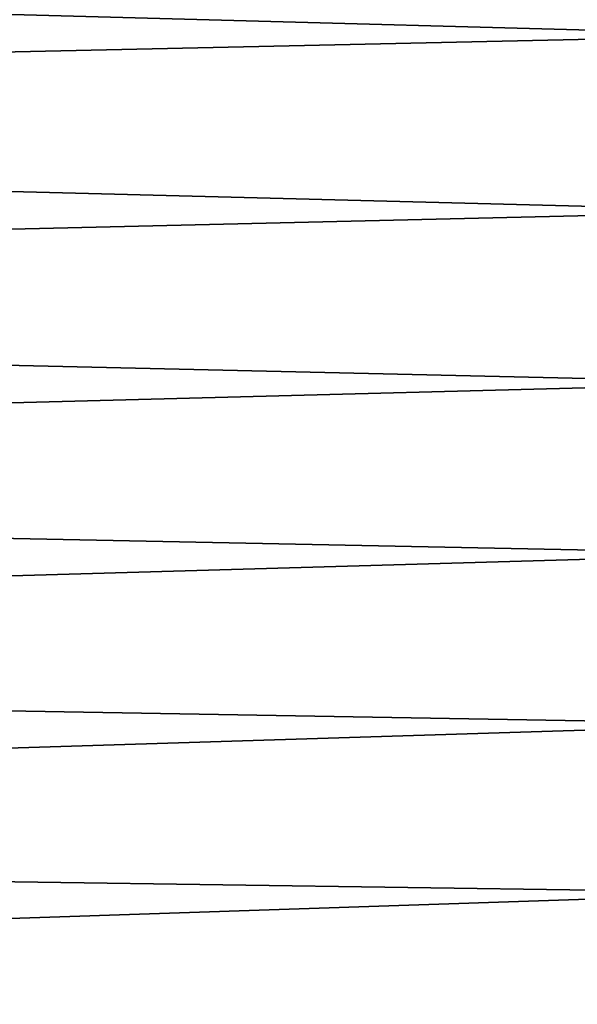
# Model space of a CAD drawing. Header units: metres. Extents: x -2 to 85, y -75 to 96.
# Tile 216 of 256: x 26.51 to 29.01, y -41.55 to -37.14. Entities that reach past the tile are written whole.
import ezdxf

# ---------------------------------------------------------------- set-up
doc = ezdxf.new("R2010")
doc.units = ezdxf.units.M
doc.layers.add('solid_20204500', color=7, linetype='CONTINUOUS')

msp = doc.modelspace()

# ---------------------------------------------------------------- linework, layer by layer
at = {"layer": 'solid_20204500'}
for points in [[(13.349999, -36.763554, 13.93477), (29.895023, -37.212536, 13.520465), (29.895031, -36.427731, 13.451805)], [(13.35, -36.763546, -13.934657), (29.89497, -36.427715, -13.451804), (29.894979, -37.212524, -13.520466)], [(13.349999, -36.763554, 13.93477), (13.349999, -37.575203, 13.983068), (29.895023, -37.212536, 13.520465)], [(13.35, -37.575188, -13.982955), (13.35, -36.763546, -13.934657), (29.894979, -37.212524, -13.520466)], [(13.349999, -37.575203, 13.983068), (29.895012, -38, 13.543378), (29.895023, -37.212536, 13.520465)], [(13.35, -37.575188, -13.982955), (29.894979, -37.212524, -13.520466), (29.895012, -38, -13.543378)], [(13.349999, -37.575203, 13.983068), (13.349999, -38.38829, 13.984129), (29.895012, -38, 13.543378)], [(13.35, -38.388268, -13.984017), (13.35, -37.575188, -13.982955), (29.895012, -38, -13.543378)], [(13.349999, -38.38829, 13.984129), (29.895658, -38.766853, 13.521633), (29.895012, -38, 13.543378)], [(29.895658, -38.766853, -13.521633), (13.35, -38.388268, -13.984017), (29.895012, -38, -13.543378)], [(13.349999, -38.38829, 13.984129), (13.349999, -39.200062, 13.93795), (29.895658, -38.766853, 13.521633)], [(29.895658, -38.766853, -13.521633), (13.35, -39.200035, -13.937841), (13.35, -38.388268, -13.984017)], [(13.349999, -39.200062, 13.93795), (29.897102, -39.532192, 13.456372), (29.895658, -38.766853, 13.521633)], [(29.895658, -38.766853, -13.521633), (29.897102, -39.532192, -13.456372), (13.35, -39.200035, -13.937841)], [(13.349999, -39.200062, 13.93795), (13.35, -40.007782, 13.844689), (29.897102, -39.532192, 13.456372)], [(29.897102, -39.532192, -13.456372), (13.35, -40.007748, -13.844583), (13.35, -39.200035, -13.937841)], [(13.35, -40.007782, 13.844689), (29.899343, -40.293411, 13.347666), (29.897102, -39.532192, 13.456372)], [(29.897102, -39.532192, -13.456372), (29.899343, -40.293411, -13.347666), (13.35, -40.007748, -13.844583)], [(29.899343, -40.293411, -13.347666), (13.35, -40.808681, -13.704556), (13.35, -40.007748, -13.844583)], [(13.35, -40.007782, 13.844689), (13.35, -40.80872, 13.704659), (29.899343, -40.293411, 13.347666)], [(13.35, -40.80872, 13.704659), (29.902384, -41.047615, 13.195823), (29.899343, -40.293411, 13.347666)], [(29.899343, -40.293411, -13.347666), (29.902384, -41.047615, -13.195823), (13.35, -40.808681, -13.704556)], [(29.902384, -41.047615, -13.195823), (13.35, -41.600124, -13.518234), (13.35, -40.808681, -13.704556)], [(13.35, -40.80872, 13.704659), (13.35, -41.60017, 13.518333), (29.902384, -41.047615, 13.195823)], [(13.35, -41.60017, 13.518333), (29.906271, -41.791973, 13.001376), (29.902384, -41.047615, 13.195823)], [(29.902384, -41.047615, -13.195823), (29.906271, -41.791973, -13.001376), (13.35, -41.600124, -13.518234)]]:
    msp.add_3dface(points, dxfattribs=at)

doc.saveas('drawing.dxf')
